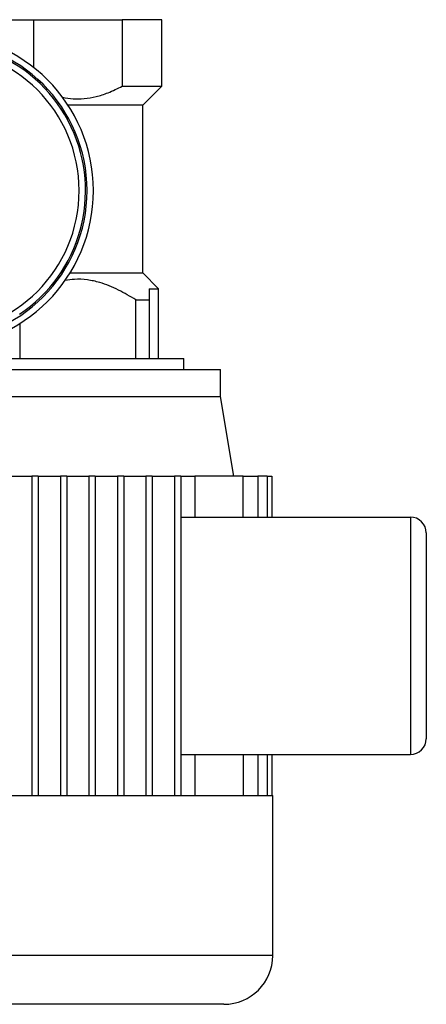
# Model space of a CAD drawing. Header units: millimetres. Extents: x 0 to 420, y 0 to 297.
# Tile 78 of 95: x 220.18 to 224.33, y 224.21 to 234.26. Entities that reach past the tile are written whole.
import ezdxf

# ---------------------------------------------------------------- set-up
doc = ezdxf.new("R2010")
doc.units = ezdxf.units.MM

msp = doc.modelspace()

# ---------------------------------------------------------------- linework, layer by layer
at = {"color": 7, "linetype": 'Continuous', "lineweight": 25}
for p, q in [((219.91801, 234.26213), (220.32189, 234.26213)), ((220.32189, 234.26213), (220.32189, 233.77451)), ((220.32189, 234.26213), (221.2266, 234.26213)), ((221.2266, 234.26213), (221.2266, 233.58327)), ((221.63049, 234.26213), (221.2266, 234.26213)), ((221.63049, 233.58327), (221.63049, 234.26213)), ((221.2266, 233.58327), (221.63049, 233.58327)), ((221.43695, 233.38973), (221.63049, 233.58327)), ((221.43695, 233.38973), (220.67369, 233.38973)), ((221.43662, 231.67725), (221.43662, 233.38973)), ((220.69418, 231.67725), (221.43695, 231.67725)), ((221.59818, 231.51602), (221.43695, 231.67725)), ((221.50124, 231.51602), (221.59818, 231.51602)), ((221.50124, 231.51602), (221.50124, 231.40293)), ((221.59818, 230.80486), (221.59818, 231.51602)), ((221.36541, 230.80486), (221.36541, 231.40293)), ((221.36541, 231.40293), (221.50124, 231.40293)), ((221.50124, 231.40293), (221.50124, 230.80486)), ((220.18308, 231.16245), (220.18308, 230.80486)), ((219.69183, 230.80486), (221.85666, 230.80486)), ((221.85666, 230.69177), (221.85666, 230.80486)), ((219.32025, 230.69177), (222.22824, 230.69177)), ((222.22824, 230.41712), (222.22824, 230.69177)), ((219.32025, 230.41712), (222.22824, 230.41712)), ((222.36395, 229.60289), (222.22824, 230.41712)), ((220.07956, 229.60289), (220.30574, 229.60289)), ((220.37036, 229.60289), (220.30574, 229.60289)), ((220.30574, 229.60289), (220.30574, 226.34594)), ((220.37036, 229.60289), (220.37036, 226.34594)), ((220.37036, 229.60289), (220.59654, 229.60289)), ((220.59654, 229.60289), (220.59654, 226.34594)), ((220.66116, 229.60289), (220.59654, 229.60289)), ((220.66116, 229.60289), (220.66116, 226.34594)), ((220.66116, 229.60289), (220.88734, 229.60289)), ((220.88734, 229.60289), (220.88734, 226.34594)), ((220.95196, 229.60289), (220.88734, 229.60289)), ((220.95196, 229.60289), (220.95196, 226.34594)), ((220.95196, 229.60289), (221.17813, 229.60289)), ((221.17813, 229.60289), (221.17813, 226.34594)), ((221.24276, 229.60289), (221.17813, 229.60289)), ((221.24276, 229.60289), (221.24276, 226.34594)), ((221.24276, 229.60289), (221.46893, 229.60289)), ((221.46893, 229.60289), (221.46893, 226.34594)), ((221.53356, 229.60289), (221.46893, 229.60289)), ((221.53356, 229.60289), (221.53356, 226.34594)), ((221.53356, 229.60289), (221.75973, 229.60289)), ((221.75973, 229.60289), (221.75973, 226.34594)), ((221.82435, 229.60289), (221.75973, 229.60289)), ((221.82435, 229.60289), (221.82435, 226.34594)), ((221.82435, 229.60289), (221.96774, 229.60289)), ((221.96774, 229.60289), (221.96774, 229.18608)), ((222.46124, 229.60289), (221.96774, 229.60289)), ((222.46124, 229.18608), (222.46124, 229.60289)), ((222.46124, 229.60289), (222.61058, 229.60289)), ((222.61058, 229.60289), (222.61058, 229.18608)), ((222.70535, 229.60289), (222.61058, 229.60289)), ((222.70535, 229.60289), (222.70535, 229.18608)), ((222.70535, 229.60289), (222.75341, 229.60289)), ((222.75341, 229.60289), (222.75341, 229.18608)), ((221.82435, 229.18608), (224.1669, 229.18608)), ((224.1669, 229.18608), (224.1669, 226.76276)), ((224.32845, 229.02452), (224.32845, 226.92431)), ((221.82435, 226.76276), (224.1669, 226.76276)), ((221.96774, 226.76276), (221.96774, 226.34594)), ((222.46124, 226.76276), (222.46124, 226.34594)), ((222.61058, 226.76276), (222.61058, 226.34594)), ((222.70535, 226.76276), (222.70535, 226.34594)), ((222.75341, 226.76276), (222.75341, 226.34594)), ((220.01494, 226.34594), (220.30574, 226.34594)), ((220.30574, 226.34594), (220.59654, 226.34594)), ((220.59654, 226.34594), (220.95196, 226.34594)), ((220.95196, 226.34594), (221.24276, 226.34594)), ((221.24276, 226.34594), (221.53356, 226.34594)), ((221.53356, 226.34594), (221.82435, 226.34594)), ((221.82435, 226.34594), (222.46124, 226.34594)), ((222.46124, 226.34594), (222.61058, 226.34594)), ((222.61058, 226.34594), (222.70535, 226.34594)), ((222.70535, 226.34594), (222.75341, 226.34594)), ((222.75341, 226.34594), (222.76137, 226.34594)), ((222.76137, 224.7102), (222.76137, 226.34594)), ((222.76137, 224.7102), (218.78712, 224.7102)), ((222.26459, 224.21342), (219.2839, 224.21342))]:
    msp.add_line(p, q, dxfattribs=at)
for centre, radius, start, end in [((219.33318, 232.51734), 1.51861, 303.81534, 106.774744), ((219.33318, 232.51734), 1.59939, 270, 90), ((219.33318, 232.51734), 1.53477, 270, 90), ((219.33318, 232.51734), 1.45399, 270, 90), ((224.1669, 229.02452), 0.16155, 360, 90), ((224.1669, 226.92431), 0.16155, 270, 360), ((222.26459, 224.7102), 0.49678, 270, 0)]:
    msp.add_arc(centre, radius, start, end, dxfattribs=at)
for points, knots in [([(220.61732, 233.47078), (220.65325, 233.46462), (220.72589, 233.45219), (220.84177, 233.45412), (220.9618, 233.47474), (221.09303, 233.51711), (221.17892, 233.55965), (221.2266, 233.58327)], [0, 0, 0, 0, 0.172518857, 0.348778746, 0.546192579, 0.748024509, 1, 1, 1, 1]), ([(221.36541, 231.40293), (221.30732, 231.43781), (221.19019, 231.50813), (221.02299, 231.57688), (220.87014, 231.61031), (220.75064, 231.6163), (220.67559, 231.60581), (220.64436, 231.60144)], [0, 0, 0, 0, 0.26535258, 0.53492615, 0.70344539, 0.87660813, 1, 1, 1, 1])]:
    msp.add_open_spline(points, degree=3, knots=knots, dxfattribs=at)

doc.saveas('drawing.dxf')
